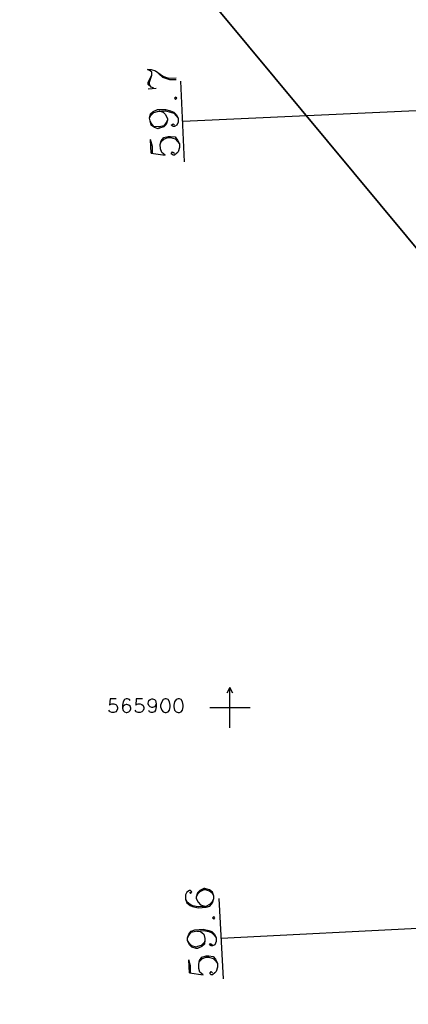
# Model space of a CAD drawing. Header units: millimetres. Extents: x 237058 to 239804, y 565701 to 567407.
# Tile 6 of 64: x 238074 to 238122, y 565863 to 565985. Entities that reach past the tile are written whole.
import ezdxf

# ---------------------------------------------------------------- set-up
doc = ezdxf.new("R2010")
doc.units = ezdxf.units.MM
doc.layers.add('T4675650', color=8, linetype='CONTINUOUS')

msp = doc.modelspace()

# ---------------------------------------------------------------- linework, layer by layer
at = {"layer": 'T4675650'}
for p, q in [((238089.879, 565976.625), (238090.884, 565976.702)), ((238094.382, 565967.592), (238093.931, 565977.582)), ((238156.804, 565975.418), (238094.156, 565972.587)), ((238090.266, 565968.662), (238090.188, 565970.363)), ((238100, 565897.5), (238100, 565902.5)), ((238097.5, 565900), (238102.5, 565900)), ((238099.189, 565866.401), (238098.668, 565876.387)), ((238162.257, 565874.694), (238098.929, 565871.394)), ((238094.981, 565867.163), (238094.904, 565868.786))]:
    msp.add_line(p, q, dxfattribs=at)
for points in [[(238147.423, 565928.347), (238146.48, 565946.297), (238145.027, 565980.648), (238144.52, 565985.863), (238151.845, 565986.437), (238148.895, 566054.823), (238074.158, 566088.429), (238079.354, 566043.655), (238068.745, 566038.949), (238057.991, 566034.541), (238099.044, 565985.839), (238128.383, 565950.528), (238147.423, 565928.347)], [(238151.063, 565859.586), (238148.801, 565901.531), (238147.423, 565928.347), (238128.383, 565950.528), (238099.044, 565985.839), (238057.991, 566034.541), (238029.044, 566069.223), (238013.022, 566066.769), (237980.153, 566061.231), (237972.221, 566060.3), (238015.621, 565961.073), (238029.947, 565929.629), (238066.35, 565847.616)], [(238090.575, 565976.702), (238090.266, 565976.856), (238089.879, 565977.166), (238089.879, 565977.475), (238090.343, 565978.325), (238090.343, 565978.712), (238090.111, 565978.866), (238089.802, 565979.021)], [(238089.802, 565979.021), (238090.266, 565979.021), (238090.807, 565978.866), (238091.657, 565978.248), (238092.044, 565978.093), (238092.508, 565977.939), (238093.358, 565978.016)], [(238090.266, 565976.856), (238090.034, 565977.166), (238090.034, 565977.475), (238090.343, 565978.325)], [(238090.807, 565978.866), (238091.657, 565978.093), (238092.044, 565977.939), (238092.508, 565977.784), (238093.358, 565977.784)], [(238093.126, 565975.465), (238093.281, 565975.31), (238093.435, 565975.465), (238093.281, 565975.62), (238093.126, 565975.465)], [(238091.193, 565973.919), (238091.734, 565973.764), (238092.044, 565973.455), (238092.276, 565972.914), (238092.276, 565972.759), (238092.121, 565972.218), (238091.812, 565971.909), (238091.271, 565971.754), (238091.116, 565971.677), (238090.652, 565971.832), (238090.266, 565972.141), (238090.111, 565972.682), (238090.034, 565972.991), (238090.188, 565973.532), (238090.498, 565973.842), (238091.039, 565974.074), (238092.044, 565974.074), (238092.662, 565973.919), (238093.049, 565973.764), (238093.358, 565973.455), (238093.59, 565972.991), (238093.59, 565972.527), (238093.435, 565972.141), (238093.126, 565971.986), (238092.971, 565971.986), (238092.739, 565972.141), (238092.971, 565972.296), (238093.126, 565972.141)], [(238090.034, 565972.991), (238090.188, 565973.3), (238090.575, 565973.687), (238091.039, 565973.842), (238092.044, 565973.919), (238092.662, 565973.764), (238093.049, 565973.61), (238093.358, 565973.3), (238093.59, 565972.991)], [(238092.276, 565972.759), (238092.121, 565972.45), (238091.812, 565972.064), (238091.271, 565971.909), (238091.116, 565971.909), (238090.575, 565971.986), (238090.266, 565972.373), (238090.111, 565972.682)], [(238090.266, 565968.662), (238091.966, 565968.43), (238091.58, 565968.74), (238091.425, 565969.203), (238091.348, 565969.745), (238091.503, 565970.208), (238091.812, 565970.595), (238092.353, 565970.749), (238092.662, 565970.749), (238093.203, 565970.672), (238093.512, 565970.286), (238093.744, 565969.822), (238093.744, 565969.358), (238093.59, 565968.817), (238093.435, 565968.662), (238093.126, 565968.43), (238092.971, 565968.43), (238092.739, 565968.585), (238092.894, 565968.817), (238093.126, 565968.662)], [(238091.348, 565969.745), (238091.503, 565970.054), (238091.889, 565970.44), (238092.353, 565970.595), (238092.662, 565970.595), (238093.203, 565970.44), (238093.512, 565970.131), (238093.744, 565969.822)], [(238090.42, 565968.662), (238090.42, 565969.513), (238090.188, 565970.363)], [(238100.363, 565901.787), (238100, 565902.5), (238099.637, 565901.787)], [(238085.937, 565901.099), (238085.164, 565901.099), (238085.086, 565900.326), (238085.164, 565900.403), (238085.396, 565900.481), (238085.628, 565900.481), (238085.859, 565900.403), (238086.014, 565900.249), (238086.091, 565900.017), (238086.091, 565899.862), (238086.014, 565899.63), (238085.859, 565899.476), (238085.628, 565899.398), (238085.396, 565899.398), (238085.164, 565899.476), (238085.086, 565899.553), (238085.009, 565899.708)], [(238087.637, 565900.867), (238087.56, 565901.022), (238087.328, 565901.099), (238087.174, 565901.099), (238086.942, 565901.022), (238086.787, 565900.713), (238086.71, 565900.326), (238086.71, 565899.94), (238086.787, 565899.63), (238086.942, 565899.476), (238087.174, 565899.398), (238087.251, 565899.398), (238087.483, 565899.476), (238087.637, 565899.63), (238087.715, 565899.862), (238087.715, 565899.94), (238087.637, 565900.172), (238087.483, 565900.326), (238087.251, 565900.403), (238087.174, 565900.403), (238086.942, 565900.326), (238086.787, 565900.172), (238086.71, 565899.94)], [(238089.183, 565901.099), (238088.41, 565901.099), (238088.333, 565900.326), (238088.41, 565900.403), (238088.642, 565900.481), (238088.874, 565900.481), (238089.106, 565900.403), (238089.261, 565900.249), (238089.338, 565900.017), (238089.338, 565899.862), (238089.261, 565899.63), (238089.106, 565899.476), (238088.874, 565899.398), (238088.642, 565899.398), (238088.41, 565899.476), (238088.333, 565899.553), (238088.256, 565899.708)], [(238090.884, 565900.481), (238090.807, 565900.249), (238090.652, 565900.094), (238090.42, 565900.017), (238090.343, 565900.017), (238090.111, 565900.094), (238089.956, 565900.249), (238089.879, 565900.481), (238089.879, 565900.558), (238089.956, 565900.867), (238090.111, 565901.022), (238090.343, 565901.099), (238090.42, 565901.099), (238090.652, 565901.022), (238090.807, 565900.867), (238090.884, 565900.481), (238090.884, 565900.094), (238090.807, 565899.708), (238090.652, 565899.476), (238090.42, 565899.398), (238090.266, 565899.398), (238090.034, 565899.476), (238089.956, 565899.63)], [(238091.966, 565901.099), (238091.734, 565901.022), (238091.58, 565900.713), (238091.425, 565900.326), (238091.425, 565900.094), (238091.58, 565899.708), (238091.734, 565899.476), (238091.966, 565899.398), (238092.121, 565899.398), (238092.353, 565899.476), (238092.508, 565899.708), (238092.585, 565900.094), (238092.585, 565900.326), (238092.508, 565900.713), (238092.353, 565901.022), (238092.121, 565901.099), (238091.966, 565901.099)], [(238093.59, 565901.099), (238093.358, 565901.022), (238093.126, 565900.713), (238093.049, 565900.326), (238093.049, 565900.094), (238093.126, 565899.708), (238093.358, 565899.476), (238093.59, 565899.398), (238093.744, 565899.398), (238093.976, 565899.476), (238094.131, 565899.708), (238094.208, 565900.094), (238094.208, 565900.326), (238094.131, 565900.713), (238093.976, 565901.022), (238093.744, 565901.099), (238093.59, 565901.099)], [(238094.981, 565877.135), (238095.136, 565876.981), (238095.29, 565877.212), (238095.136, 565877.367), (238094.981, 565877.367), (238094.672, 565877.135), (238094.517, 565876.826), (238094.517, 565876.285), (238094.672, 565875.821), (238095.059, 565875.512), (238095.368, 565875.357), (238096.063, 565875.203), (238097.068, 565875.28), (238097.532, 565875.434), (238097.841, 565875.821), (238097.996, 565876.362), (238097.996, 565876.671), (238097.841, 565877.135), (238097.455, 565877.444), (238096.914, 565877.599), (238096.759, 565877.599), (238096.295, 565877.367), (238095.986, 565877.058), (238095.832, 565876.517), (238095.832, 565876.362), (238096.063, 565875.898), (238096.373, 565875.589), (238096.914, 565875.434)], [(238097.996, 565876.671), (238097.841, 565876.981), (238097.455, 565877.29), (238096.991, 565877.444), (238096.759, 565877.444), (238096.295, 565877.212), (238095.986, 565876.903), (238095.832, 565876.517)], [(238094.517, 565876.285), (238094.672, 565875.976), (238095.059, 565875.666), (238095.368, 565875.512), (238096.063, 565875.357), (238097.068, 565875.434), (238097.532, 565875.666), (238097.841, 565875.976), (238097.996, 565876.362)], [(238097.841, 565873.966), (238097.996, 565873.811), (238098.151, 565873.966), (238097.996, 565874.12), (238097.841, 565873.966)], [(238095.909, 565872.342), (238096.373, 565872.265), (238096.759, 565871.956), (238096.914, 565871.415), (238096.914, 565871.26), (238096.836, 565870.719), (238096.527, 565870.41), (238095.986, 565870.178), (238095.832, 565870.178), (238095.29, 565870.332), (238094.981, 565870.642), (238094.749, 565871.183), (238094.749, 565871.492), (238094.904, 565871.956), (238095.213, 565872.342), (238095.677, 565872.497), (238096.682, 565872.574), (238097.378, 565872.42), (238097.764, 565872.265), (238098.073, 565871.956), (238098.305, 565871.492), (238098.305, 565871.028), (238098.151, 565870.642), (238097.841, 565870.487), (238097.687, 565870.487), (238097.455, 565870.642), (238097.61, 565870.796), (238097.841, 565870.642)], [(238094.749, 565871.492), (238094.904, 565871.801), (238095.213, 565872.188), (238095.754, 565872.342), (238096.759, 565872.42), (238097.378, 565872.265), (238097.764, 565872.11), (238098.073, 565871.801), (238098.305, 565871.492)], [(238096.914, 565871.26), (238096.836, 565870.951), (238096.45, 565870.564), (238095.986, 565870.41), (238095.832, 565870.332), (238095.29, 565870.487), (238094.981, 565870.796), (238094.749, 565871.183)], [(238095.136, 565867.163), (238095.136, 565868.013), (238094.904, 565868.786)], [(238094.981, 565867.163), (238096.682, 565866.931), (238096.295, 565867.24), (238096.141, 565867.704), (238096.141, 565868.245), (238096.218, 565868.709), (238096.527, 565869.096), (238097.068, 565869.25), (238097.378, 565869.25), (238097.919, 565869.173), (238098.228, 565868.864), (238098.46, 565868.323), (238098.46, 565867.859), (238098.305, 565867.318), (238098.151, 565867.163), (238097.841, 565866.931), (238097.687, 565866.931), (238097.532, 565867.086), (238097.687, 565867.318), (238097.841, 565867.163)], [(238096.141, 565868.245), (238096.218, 565868.554), (238096.605, 565868.941), (238097.068, 565869.096), (238097.378, 565869.096), (238097.919, 565868.941), (238098.228, 565868.632), (238098.46, 565868.323)]]:
    msp.add_lwpolyline(points, dxfattribs=at)

doc.saveas('drawing.dxf')
